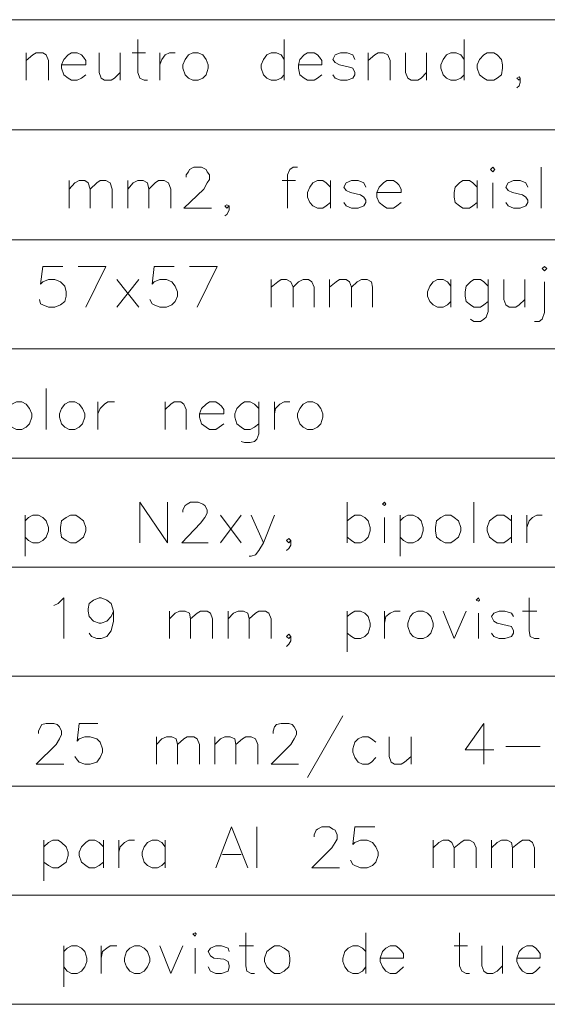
# Model space of a CAD drawing. Header units: millimetres. Extents: x 7 to 3083, y -677 to 294.
# Tile 168 of 256: x 1364 to 1384, y 72 to 110. Entities that reach past the tile are written whole.
import ezdxf

# ---------------------------------------------------------------- set-up
doc = ezdxf.new("R2010")
doc.units = ezdxf.units.MM
doc.layers.add('DGE_CONTORNOS', color=7, linetype='Continuous', lineweight=0)
doc.layers.add('DGE_DATOS', color=7, linetype='Continuous', lineweight=0)

# ---------------------------------------------------------------- blocks, each defined once
blk = doc.blocks.new('DGE_BT_005')
at = {"layer": 'DGE_CONTORNOS', "lineweight": 5}
for points in [[(23.5797, 109.7987), (201.9723, 109.7987)], [(23.5797, 105.5653), (201.9723, 105.5653)], [(23.5797, 101.332), (201.9723, 101.332)], [(23.5797, 97.141), (201.9723, 97.141)], [(23.5797, 92.95), (201.9723, 92.95)], [(23.5797, 88.759), (201.9723, 88.759)], [(23.5797, 84.568), (201.9723, 84.568)], [(23.5797, 80.3347), (201.9723, 80.3347)], [(23.5797, 76.1437), (201.9723, 76.1437)], [(23.5797, 71.9527), (201.9723, 71.9527)]]:
    blk.add_lwpolyline(points, dxfattribs=at)
at = {"layer": 'DGE_CONTORNOS', "lineweight": 13}
for points in [[(88.6883, 109.0367), (88.6883, 107.7667), (88.773, 107.555), (88.9423, 107.4704), (89.0693, 107.4704)], [(94.3187, 109.0367), (94.3187, 107.4704)], [(101.219, 109.0367), (101.219, 107.4704)], [(84.4127, 108.5287), (84.4127, 107.4704)], [(84.4127, 108.2324), (84.6667, 108.444), (84.7937, 108.5287), (85.0477, 108.5287), (85.1747, 108.444), (85.2593, 108.2324), (85.2593, 107.4704)], [(85.7673, 108.063), (86.6987, 108.063), (86.6987, 108.2324), (86.614, 108.3594), (86.5293, 108.444), (86.36, 108.5287), (86.1483, 108.5287), (86.0213, 108.444), (85.852, 108.2747), (85.7673, 108.063), (85.7673, 107.936), (85.852, 107.682), (86.0213, 107.555), (86.1483, 107.4704), (86.36, 107.4704), (86.5293, 107.555), (86.6987, 107.682)], [(87.2067, 108.5287), (87.2067, 107.7667), (87.2913, 107.555), (87.4183, 107.4704), (87.6723, 107.4704), (87.7993, 107.555), (88.011, 107.7667)], [(88.011, 108.5287), (88.011, 107.4704)], [(88.4767, 108.5287), (88.9847, 108.5287)], [(89.535, 108.5287), (89.535, 107.4704)], [(89.535, 108.063), (89.6197, 108.2747), (89.7467, 108.444), (89.916, 108.5287), (90.1277, 108.5287)], [(90.805, 108.5287), (90.6357, 108.444), (90.5087, 108.2747), (90.424, 108.063), (90.424, 107.936), (90.5087, 107.682), (90.6357, 107.555), (90.805, 107.4704), (91.0167, 107.4704), (91.186, 107.555), (91.313, 107.682), (91.3977, 107.936), (91.3977, 108.063), (91.313, 108.2747), (91.186, 108.444), (91.0167, 108.5287), (90.805, 108.5287)], [(94.3187, 108.2747), (94.1917, 108.444), (94.0223, 108.5287), (93.8107, 108.5287), (93.6413, 108.444), (93.5143, 108.2747), (93.4297, 108.063), (93.4297, 107.936), (93.5143, 107.682), (93.6413, 107.555), (93.8107, 107.4704), (94.0223, 107.4704), (94.1917, 107.555), (94.3187, 107.682)], [(94.869, 108.063), (95.758, 108.063), (95.758, 108.2324), (95.6733, 108.3594), (95.5887, 108.444), (95.4617, 108.5287), (95.2077, 108.5287), (95.0807, 108.444), (94.9113, 108.2747), (94.869, 108.063), (94.869, 107.936), (94.9113, 107.682), (95.0807, 107.555), (95.2077, 107.4704), (95.4617, 107.4704), (95.5887, 107.555), (95.758, 107.682)], [(97.028, 108.2747), (96.9433, 108.444), (96.7317, 108.5287), (96.4777, 108.5287), (96.266, 108.444), (96.1813, 108.2747), (96.266, 108.1477), (96.4353, 108.063), (96.8163, 107.9784), (96.9433, 107.936), (97.028, 107.7667), (97.028, 107.682), (96.9433, 107.555), (96.7317, 107.4704), (96.4777, 107.4704), (96.266, 107.555), (96.1813, 107.682)], [(97.536, 108.5287), (97.536, 107.4704)], [(97.536, 108.2324), (97.79, 108.444), (97.917, 108.5287), (98.1287, 108.5287), (98.298, 108.444), (98.3827, 108.2324), (98.3827, 107.4704)], [(98.9753, 108.5287), (98.9753, 107.7667), (99.06, 107.555), (99.187, 107.4704), (99.441, 107.4704), (99.568, 107.555), (99.7797, 107.7667)], [(99.7797, 108.5287), (99.7797, 107.4704)], [(101.219, 108.2747), (101.092, 108.444), (100.9227, 108.5287), (100.711, 108.5287), (100.5417, 108.444), (100.4147, 108.2747), (100.33, 108.063), (100.33, 107.936), (100.4147, 107.682), (100.5417, 107.555), (100.711, 107.4704), (100.9227, 107.4704), (101.092, 107.555), (101.219, 107.682)], [(102.108, 108.5287), (101.981, 108.444), (101.8117, 108.2747), (101.727, 108.063), (101.727, 107.936), (101.8117, 107.682), (101.981, 107.555), (102.108, 107.4704), (102.362, 107.4704), (102.489, 107.555), (102.6583, 107.682), (102.7007, 107.936), (102.7007, 108.063), (102.6583, 108.2747), (102.489, 108.444), (102.362, 108.5287), (102.108, 108.5287)], [(103.378, 107.555), (103.3357, 107.5974), (103.251, 107.555), (103.3357, 107.4704), (103.378, 107.555), (103.378, 107.3857), (103.3357, 107.2587), (103.251, 107.174)], [(90.551, 103.745), (90.551, 103.8297), (90.6357, 103.9567), (90.678, 104.0414), (90.8473, 104.126), (91.1437, 104.126), (91.313, 104.0414), (91.3553, 103.9567), (91.44, 103.8297), (91.44, 103.6604), (91.3553, 103.5333), (91.2283, 103.2794), (90.4663, 102.5597), (91.5247, 102.5597)], [(94.8267, 104.126), (94.6573, 104.126), (94.5303, 104.0414), (94.4457, 103.8297), (94.4457, 102.5597)], [(102.235, 104.0414), (102.3197, 104.126), (102.4043, 104.0414), (102.3197, 103.9567), (102.235, 104.0414)], [(104.1823, 104.126), (104.1823, 102.5597)], [(86.0637, 103.618), (86.0637, 102.5597)], [(86.0637, 103.2794), (86.2753, 103.5333), (86.4447, 103.618), (86.6563, 103.618), (86.7833, 103.5333), (86.868, 103.2794), (86.868, 102.5597)], [(86.868, 103.2794), (87.122, 103.5333), (87.249, 103.618), (87.4607, 103.618), (87.63, 103.5333), (87.7147, 103.2794), (87.7147, 102.5597)], [(88.3073, 103.618), (88.3073, 102.5597)], [(88.3073, 103.2794), (88.519, 103.5333), (88.6883, 103.618), (88.9, 103.618), (89.0693, 103.5333), (89.1117, 103.2794), (89.1117, 102.5597)], [(89.1117, 103.2794), (89.3657, 103.5333), (89.4927, 103.618), (89.7043, 103.618), (89.8737, 103.5333), (89.9583, 103.2794), (89.9583, 102.5597)], [(94.234, 103.618), (94.742, 103.618)], [(96.0967, 103.364), (95.9273, 103.5333), (95.8003, 103.618), (95.5887, 103.618), (95.4193, 103.5333), (95.2923, 103.364), (95.2077, 103.1524), (95.2077, 102.983), (95.2923, 102.7714), (95.4193, 102.6444), (95.5887, 102.5597), (95.8003, 102.5597), (95.9273, 102.6444), (96.0967, 102.7714)], [(96.0967, 103.618), (96.0967, 102.5597)], [(97.4513, 103.364), (97.3667, 103.5333), (97.155, 103.618), (96.901, 103.618), (96.6893, 103.5333), (96.6047, 103.364), (96.6893, 103.237), (96.8587, 103.1524), (97.2397, 103.0677), (97.3667, 102.983), (97.4513, 102.856), (97.4513, 102.7714), (97.3667, 102.6444), (97.155, 102.5597), (96.901, 102.5597), (96.6893, 102.6444), (96.6047, 102.7714)], [(97.8747, 103.1524), (98.806, 103.1524), (98.806, 103.2794), (98.7213, 103.4487), (98.6367, 103.5333), (98.5097, 103.618), (98.2557, 103.618), (98.1287, 103.5333), (97.9593, 103.364), (97.8747, 103.1524), (97.8747, 102.983), (97.9593, 102.7714), (98.1287, 102.6444), (98.2557, 102.5597), (98.5097, 102.5597), (98.6367, 102.6444), (98.806, 102.7714)], [(101.727, 103.364), (101.5577, 103.5333), (101.4307, 103.618), (101.1767, 103.618), (101.0497, 103.5333), (100.8803, 103.364), (100.838, 103.1524), (100.838, 102.983), (100.8803, 102.7714), (101.0497, 102.6444), (101.1767, 102.5597), (101.4307, 102.5597), (101.5577, 102.6444), (101.727, 102.7714)], [(101.727, 103.618), (101.727, 102.5597)], [(102.3197, 103.5333), (102.3197, 102.5597)], [(103.6743, 103.364), (103.5897, 103.5333), (103.378, 103.618), (103.124, 103.618), (102.9123, 103.5333), (102.8277, 103.364), (102.9123, 103.237), (103.0817, 103.1524), (103.4627, 103.0677), (103.5897, 102.983), (103.6743, 102.856), (103.6743, 102.7714), (103.5897, 102.6444), (103.378, 102.5597), (103.124, 102.5597), (102.9123, 102.6444), (102.8277, 102.7714)], [(92.202, 102.6444), (92.1173, 102.6867), (92.0327, 102.6444), (92.1173, 102.5597), (92.202, 102.6444), (92.202, 102.475), (92.1173, 102.3057), (92.0327, 102.2634)], [(85.8097, 100.316), (85.0477, 100.316), (84.963, 99.6387), (85.0477, 99.7234), (85.2593, 99.808), (85.5133, 99.808), (85.725, 99.7234), (85.8943, 99.554), (85.9367, 99.3423), (85.9367, 99.173), (85.8943, 98.9614), (85.725, 98.8344), (85.5133, 98.7497), (85.2593, 98.7497), (85.0477, 98.8344), (84.963, 98.8767), (84.9207, 99.046)], [(86.6987, 98.7497), (87.4607, 100.316), (86.4023, 100.316)], [(90.0853, 100.316), (89.3233, 100.316), (89.2387, 99.6387), (89.3233, 99.7234), (89.535, 99.808), (89.789, 99.808), (90.0007, 99.7234), (90.1277, 99.554), (90.2123, 99.3423), (90.2123, 99.173), (90.1277, 98.9614), (90.0007, 98.8344), (89.789, 98.7497), (89.535, 98.7497), (89.3233, 98.8344), (89.2387, 98.8767), (89.154, 99.046)], [(90.9743, 98.7497), (91.7363, 100.316), (90.678, 100.316)], [(104.2247, 100.2313), (104.3093, 100.316), (104.394, 100.2313), (104.3093, 100.1467), (104.2247, 100.2313)], [(87.884, 99.808), (88.7307, 98.7497)], [(88.7307, 99.808), (87.884, 98.7497)], [(93.8107, 99.808), (93.8107, 98.7497)], [(93.8107, 99.5117), (94.0647, 99.7234), (94.1917, 99.808), (94.4033, 99.808), (94.5727, 99.7234), (94.6573, 99.5117), (94.6573, 98.7497)], [(94.6573, 99.5117), (94.869, 99.7234), (95.0383, 99.808), (95.25, 99.808), (95.377, 99.7234), (95.4617, 99.5117), (95.4617, 98.7497)], [(96.0543, 99.808), (96.0543, 98.7497)], [(96.0543, 99.5117), (96.3083, 99.7234), (96.4353, 99.808), (96.6893, 99.808), (96.8163, 99.7234), (96.901, 99.5117), (96.901, 98.7497)], [(96.901, 99.5117), (97.1127, 99.7234), (97.282, 99.808), (97.4937, 99.808), (97.663, 99.7234), (97.7053, 99.5117), (97.7053, 98.7497)], [(100.711, 99.554), (100.584, 99.7234), (100.4147, 99.808), (100.203, 99.808), (100.0337, 99.7234), (99.9067, 99.554), (99.822, 99.3423), (99.822, 99.173), (99.9067, 98.9614), (100.0337, 98.8344), (100.203, 98.7497), (100.4147, 98.7497), (100.584, 98.8344), (100.711, 98.9614)], [(100.711, 99.808), (100.711, 98.7497)], [(102.1503, 99.554), (101.981, 99.7234), (101.854, 99.808), (101.6, 99.808), (101.473, 99.7234), (101.3037, 99.554), (101.2613, 99.3423), (101.2613, 99.173), (101.3037, 98.9614), (101.473, 98.8344), (101.6, 98.7497), (101.854, 98.7497), (101.981, 98.8344), (102.1503, 98.9614)], [(102.1503, 99.808), (102.1503, 98.5804), (102.0657, 98.3687), (101.981, 98.284), (101.854, 98.1993), (101.6, 98.1993), (101.473, 98.284)], [(102.743, 99.808), (102.743, 99.046), (102.8277, 98.8344), (102.9547, 98.7497), (103.2087, 98.7497), (103.3357, 98.8344), (103.5473, 99.046)], [(103.5473, 99.808), (103.5473, 98.7497)], [(104.3093, 99.7234), (104.3093, 98.538), (104.2247, 98.284), (104.0977, 98.1993), (103.9283, 98.1993)], [(85.1747, 95.617), (85.1747, 94.0507)], [(84.0317, 95.109), (83.8623, 95.0243), (83.7353, 94.855), (83.6507, 94.6434), (83.6507, 94.5164), (83.7353, 94.2624), (83.8623, 94.1354), (84.0317, 94.0507), (84.2433, 94.0507), (84.4127, 94.1354), (84.5397, 94.2624), (84.6243, 94.5164), (84.6243, 94.6434), (84.5397, 94.855), (84.4127, 95.0243), (84.2433, 95.109), (84.0317, 95.109)], [(86.0637, 95.109), (85.8943, 95.0243), (85.7673, 94.855), (85.6827, 94.6434), (85.6827, 94.5164), (85.7673, 94.2624), (85.8943, 94.1354), (86.0637, 94.0507), (86.2753, 94.0507), (86.4447, 94.1354), (86.5717, 94.2624), (86.6563, 94.5164), (86.6563, 94.6434), (86.5717, 94.855), (86.4447, 95.0243), (86.2753, 95.109), (86.0637, 95.109)], [(87.1643, 95.109), (87.1643, 94.0507)], [(87.1643, 94.6434), (87.249, 94.855), (87.4183, 95.0243), (87.5453, 95.109), (87.7993, 95.109)], [(89.7467, 95.109), (89.7467, 94.0507)], [(89.7467, 94.8127), (89.9583, 95.0243), (90.0853, 95.109), (90.3393, 95.109), (90.4663, 95.0243), (90.551, 94.8127), (90.551, 94.0507)], [(91.059, 94.6434), (91.9903, 94.6434), (91.9903, 94.8127), (91.9057, 94.9397), (91.821, 95.0243), (91.694, 95.109), (91.44, 95.109), (91.313, 95.0243), (91.1437, 94.855), (91.059, 94.6434), (91.059, 94.5164), (91.1437, 94.2624), (91.313, 94.1354), (91.44, 94.0507), (91.694, 94.0507), (91.821, 94.1354), (91.9903, 94.2624)], [(93.345, 94.855), (93.1757, 95.0243), (93.0063, 95.109), (92.7947, 95.109), (92.6677, 95.0243), (92.4983, 94.855), (92.4137, 94.6434), (92.4137, 94.5164), (92.4983, 94.2624), (92.6677, 94.1354), (92.7947, 94.0507), (93.0063, 94.0507), (93.1757, 94.1354), (93.345, 94.2624)], [(93.345, 95.109), (93.345, 93.8813), (93.2603, 93.6697), (93.1757, 93.585), (93.0063, 93.5427), (92.7947, 93.5427), (92.6677, 93.585)], [(93.9377, 95.109), (93.9377, 94.0507)], [(93.9377, 94.6434), (93.98, 94.855), (94.1493, 95.0243), (94.3187, 95.109), (94.5303, 95.109)], [(95.2077, 95.109), (95.0383, 95.0243), (94.9113, 94.855), (94.8267, 94.6434), (94.8267, 94.5164), (94.9113, 94.2624), (95.0383, 94.1354), (95.2077, 94.0507), (95.4193, 94.0507), (95.5887, 94.1354), (95.7157, 94.2624), (95.8003, 94.5164), (95.8003, 94.6434), (95.7157, 94.855), (95.5887, 95.0243), (95.4193, 95.109), (95.2077, 95.109)], [(88.773, 89.6903), (88.773, 91.2567), (89.8313, 89.6903), (89.8313, 91.2567)], [(90.424, 90.8757), (90.424, 90.9604), (90.5087, 91.1297), (90.5933, 91.172), (90.7203, 91.2567), (91.0167, 91.2567), (91.186, 91.172), (91.2707, 91.1297), (91.3553, 90.9604), (91.3553, 90.8333), (91.2707, 90.664), (91.1013, 90.4524), (90.3817, 89.6903), (91.3977, 89.6903)], [(96.7317, 91.2567), (96.7317, 89.6903)], [(98.0863, 91.172), (98.171, 91.2567), (98.2133, 91.172), (98.171, 91.1297), (98.0863, 91.172)], [(101.6, 91.2567), (101.6, 89.6903)], [(84.3703, 90.7487), (84.3703, 89.1824)], [(84.3703, 90.537), (84.4973, 90.664), (84.6667, 90.7487), (84.8783, 90.7487), (85.0477, 90.664), (85.1747, 90.537), (85.2593, 90.283), (85.2593, 90.156), (85.1747, 89.902), (85.0477, 89.775), (84.8783, 89.6903), (84.6667, 89.6903), (84.4973, 89.775), (84.3703, 89.902)], [(86.106, 90.7487), (85.9367, 90.664), (85.7673, 90.537), (85.725, 90.283), (85.725, 90.156), (85.7673, 89.902), (85.9367, 89.775), (86.106, 89.6903), (86.3177, 89.6903), (86.4447, 89.775), (86.614, 89.902), (86.6987, 90.156), (86.6987, 90.283), (86.614, 90.537), (86.4447, 90.664), (86.3177, 90.7487), (86.106, 90.7487)], [(91.8633, 90.7487), (92.6677, 89.6903)], [(92.6677, 90.7487), (91.8633, 89.6903)], [(93.0487, 90.7487), (93.5143, 89.6903), (93.9377, 90.7487)], [(96.7317, 90.537), (96.901, 90.664), (97.028, 90.7487), (97.2397, 90.7487), (97.409, 90.664), (97.536, 90.537), (97.6207, 90.283), (97.6207, 90.156), (97.536, 89.902), (97.409, 89.775), (97.2397, 89.6903), (97.028, 89.6903), (96.901, 89.775), (96.7317, 89.902)], [(98.171, 90.664), (98.171, 89.6903)], [(98.7637, 90.7487), (98.7637, 89.1824)], [(98.7637, 90.537), (98.8907, 90.664), (99.06, 90.7487), (99.2717, 90.7487), (99.441, 90.664), (99.568, 90.537), (99.6527, 90.283), (99.6527, 90.156), (99.568, 89.902), (99.441, 89.775), (99.2717, 89.6903), (99.06, 89.6903), (98.8907, 89.775), (98.7637, 89.902)], [(100.4993, 90.7487), (100.33, 90.664), (100.1607, 90.537), (100.1183, 90.283), (100.1183, 90.156), (100.1607, 89.902), (100.33, 89.775), (100.4993, 89.6903), (100.711, 89.6903), (100.838, 89.775), (101.0073, 89.902), (101.092, 90.156), (101.092, 90.283), (101.0073, 90.537), (100.838, 90.664), (100.711, 90.7487), (100.4993, 90.7487)], [(103.0393, 90.537), (102.87, 90.664), (102.743, 90.7487), (102.489, 90.7487), (102.362, 90.664), (102.1927, 90.537), (102.108, 90.283), (102.108, 90.156), (102.1927, 89.902), (102.362, 89.775), (102.489, 89.6903), (102.743, 89.6903), (102.87, 89.775), (103.0393, 89.902)], [(103.0393, 90.7487), (103.0393, 89.6903)], [(103.632, 90.7487), (103.632, 89.6903)], [(103.632, 90.283), (103.7167, 90.537), (103.8437, 90.664), (104.013, 90.7487), (104.2247, 90.7487)], [(94.5727, 89.775), (94.488, 89.8597), (94.4033, 89.775), (94.488, 89.6903), (94.5727, 89.775), (94.5727, 89.6057), (94.488, 89.4787), (94.4033, 89.394)], [(93.5143, 89.6903), (93.345, 89.394), (93.218, 89.2247), (93.0487, 89.1824), (92.964, 89.1824)], [(85.471, 87.2774), (85.6403, 87.362), (85.852, 87.5737), (85.852, 86.0074)], [(87.757, 87.0657), (87.6723, 86.854), (87.503, 86.6847), (87.2913, 86.6), (87.2067, 86.6), (86.995, 86.6847), (86.8257, 86.854), (86.7833, 87.0657), (86.7833, 87.1504), (86.8257, 87.362), (86.995, 87.489), (87.2067, 87.5737), (87.2913, 87.5737), (87.503, 87.489), (87.6723, 87.362), (87.757, 87.0657), (87.757, 86.6847), (87.6723, 86.3037), (87.503, 86.092), (87.2913, 86.0074), (87.122, 86.0074), (86.9103, 86.092), (86.8257, 86.219)], [(101.6847, 87.489), (101.7693, 87.5737), (101.8117, 87.489), (101.7693, 87.4467), (101.6847, 87.489)], [(103.7167, 87.5737), (103.7167, 86.3037), (103.759, 86.092), (103.9283, 86.0074), (104.0977, 86.0074)], [(89.916, 87.0657), (89.916, 86.0074)], [(89.916, 86.7694), (90.1277, 86.981), (90.297, 87.0657), (90.5087, 87.0657), (90.678, 86.981), (90.7203, 86.7694), (90.7203, 86.0074)], [(90.7203, 86.7694), (90.9743, 86.981), (91.1013, 87.0657), (91.3553, 87.0657), (91.4823, 86.981), (91.567, 86.7694), (91.567, 86.0074)], [(92.1597, 87.0657), (92.1597, 86.0074)], [(92.1597, 86.7694), (92.3713, 86.981), (92.5407, 87.0657), (92.7523, 87.0657), (92.9217, 86.981), (92.964, 86.7694), (92.964, 86.0074)], [(92.964, 86.7694), (93.218, 86.981), (93.345, 87.0657), (93.599, 87.0657), (93.726, 86.981), (93.8107, 86.7694), (93.8107, 86.0074)], [(96.7317, 87.0657), (96.7317, 85.4994)], [(96.7317, 86.854), (96.901, 86.981), (97.028, 87.0657), (97.2397, 87.0657), (97.409, 86.981), (97.536, 86.854), (97.6207, 86.6), (97.6207, 86.473), (97.536, 86.219), (97.409, 86.092), (97.2397, 86.0074), (97.028, 86.0074), (96.901, 86.092), (96.7317, 86.219)], [(98.171, 87.0657), (98.171, 86.0074)], [(98.171, 86.6), (98.2133, 86.854), (98.3827, 86.981), (98.552, 87.0657), (98.7637, 87.0657)], [(99.441, 87.0657), (99.2717, 86.981), (99.1447, 86.854), (99.06, 86.6), (99.06, 86.473), (99.1447, 86.219), (99.2717, 86.092), (99.441, 86.0074), (99.6527, 86.0074), (99.822, 86.092), (99.949, 86.219), (100.0337, 86.473), (100.0337, 86.6), (99.949, 86.854), (99.822, 86.981), (99.6527, 87.0657), (99.441, 87.0657)], [(100.4147, 87.0657), (100.838, 86.0074), (101.3037, 87.0657)], [(103.124, 86.854), (103.0393, 86.981), (102.7853, 87.0657), (102.5737, 87.0657), (102.362, 86.981), (102.2773, 86.854), (102.362, 86.6847), (102.489, 86.6), (102.87, 86.5154), (103.0393, 86.473), (103.124, 86.3037), (103.124, 86.219), (103.0393, 86.092), (102.7853, 86.0074), (102.5737, 86.0074), (102.362, 86.092), (102.2773, 86.219)], [(103.4627, 87.0657), (104.013, 87.0657)], [(101.7693, 86.981), (101.7693, 86.0074)], [(94.5727, 86.092), (94.488, 86.1767), (94.4033, 86.092), (94.488, 86.0074), (94.5727, 86.092), (94.5727, 85.9227), (94.488, 85.7957), (94.4033, 85.711)], [(96.5623, 83.044), (95.2077, 80.6734)], [(84.8783, 82.3667), (84.8783, 82.4514), (84.963, 82.6207), (85.0053, 82.7054), (85.1747, 82.7477), (85.471, 82.7477), (85.598, 82.7054), (85.6827, 82.6207), (85.7673, 82.4514), (85.7673, 82.3244), (85.6827, 82.155), (85.5557, 81.9434), (84.7937, 81.1814), (85.852, 81.1814)], [(87.1643, 82.7477), (86.4447, 82.7477), (86.36, 82.0704), (86.4447, 82.155), (86.6563, 82.2397), (86.868, 82.2397), (87.122, 82.155), (87.249, 82.028), (87.3337, 81.774), (87.3337, 81.647), (87.249, 81.4354), (87.122, 81.266), (86.868, 81.1814), (86.6563, 81.1814), (86.4447, 81.266), (86.36, 81.3507), (86.2753, 81.4777)], [(93.8953, 82.3667), (93.8953, 82.4514), (93.9377, 82.6207), (94.0223, 82.7054), (94.1917, 82.7477), (94.488, 82.7477), (94.615, 82.7054), (94.6997, 82.6207), (94.7843, 82.4514), (94.7843, 82.3244), (94.6997, 82.155), (94.5727, 81.9434), (93.8107, 81.1814), (94.869, 81.1814)], [(101.981, 82.7477), (101.2613, 81.7317), (102.362, 81.7317)], [(101.981, 82.7477), (101.981, 81.1814)], [(89.408, 82.2397), (89.408, 81.1814)], [(89.408, 81.9434), (89.6197, 82.155), (89.789, 82.2397), (90.0007, 82.2397), (90.17, 82.155), (90.2123, 81.9434), (90.2123, 81.1814)], [(90.2123, 81.9434), (90.4663, 82.155), (90.5933, 82.2397), (90.8473, 82.2397), (90.9743, 82.155), (91.059, 81.9434), (91.059, 81.1814)], [(91.6517, 82.2397), (91.6517, 81.1814)], [(91.6517, 81.9434), (91.8633, 82.155), (92.0327, 82.2397), (92.2443, 82.2397), (92.4137, 82.155), (92.456, 81.9434), (92.456, 81.1814)], [(92.456, 81.9434), (92.71, 82.155), (92.837, 82.2397), (93.0487, 82.2397), (93.218, 82.155), (93.3027, 81.9434), (93.3027, 81.1814)], [(97.8323, 82.028), (97.663, 82.155), (97.536, 82.2397), (97.3243, 82.2397), (97.155, 82.155), (97.028, 82.028), (96.9433, 81.774), (96.9433, 81.647), (97.028, 81.4354), (97.155, 81.266), (97.3243, 81.1814), (97.536, 81.1814), (97.663, 81.266), (97.8323, 81.4354)], [(98.3403, 82.2397), (98.3403, 81.4777), (98.425, 81.266), (98.552, 81.1814), (98.806, 81.1814), (98.933, 81.266), (99.187, 81.4777)], [(99.187, 82.2397), (99.187, 81.1814)], [(102.8277, 81.8587), (104.14, 81.8587)], [(91.694, 77.202), (92.2867, 78.7684), (92.9217, 77.202)], [(93.2603, 78.7684), (93.2603, 77.202)], [(95.4617, 78.3874), (95.4617, 78.472), (95.5463, 78.6414), (95.5887, 78.6837), (95.758, 78.7684), (96.0543, 78.7684), (96.1813, 78.6837), (96.266, 78.6414), (96.3507, 78.472), (96.3507, 78.3027), (96.266, 78.1757), (96.139, 77.964), (95.377, 77.202), (96.4353, 77.202)], [(97.79, 78.7684), (97.028, 78.7684), (96.9433, 78.091), (97.028, 78.1757), (97.2397, 78.2604), (97.4937, 78.2604), (97.7053, 78.1757), (97.8323, 78.0064), (97.917, 77.7947), (97.917, 77.6677), (97.8323, 77.4137), (97.7053, 77.2867), (97.4937, 77.202), (97.2397, 77.202), (97.028, 77.2867), (96.9433, 77.329), (96.8587, 77.4984)], [(85.09, 78.2604), (85.09, 76.694)], [(85.09, 78.0064), (85.2593, 78.1757), (85.4287, 78.2604), (85.6403, 78.2604), (85.7673, 78.1757), (85.9367, 78.0064), (86.0213, 77.7947), (86.0213, 77.6677), (85.9367, 77.4137), (85.7673, 77.2867), (85.6403, 77.202), (85.4287, 77.202), (85.2593, 77.2867), (85.09, 77.4137)], [(87.376, 78.0064), (87.2067, 78.1757), (87.0373, 78.2604), (86.8257, 78.2604), (86.6987, 78.1757), (86.5293, 78.0064), (86.4447, 77.7947), (86.4447, 77.6677), (86.5293, 77.4137), (86.6987, 77.2867), (86.8257, 77.202), (87.0373, 77.202), (87.2067, 77.2867), (87.376, 77.4137)], [(87.376, 78.2604), (87.376, 77.202)], [(87.9687, 78.2604), (87.9687, 77.202)], [(87.9687, 77.7947), (88.011, 78.0064), (88.1803, 78.1757), (88.3497, 78.2604), (88.5613, 78.2604)], [(89.7467, 78.0064), (89.6197, 78.1757), (89.4503, 78.2604), (89.2387, 78.2604), (89.0693, 78.1757), (88.9423, 78.0064), (88.8577, 77.7947), (88.8577, 77.6677), (88.9423, 77.4137), (89.0693, 77.2867), (89.2387, 77.202), (89.4503, 77.202), (89.6197, 77.2867), (89.7467, 77.4137)], [(89.7467, 78.2604), (89.7467, 77.202)], [(100.0337, 78.2604), (100.0337, 77.202)], [(100.0337, 77.964), (100.2453, 78.1757), (100.4147, 78.2604), (100.6263, 78.2604), (100.7533, 78.1757), (100.838, 77.964), (100.838, 77.202)], [(100.838, 77.964), (101.092, 78.1757), (101.219, 78.2604), (101.4307, 78.2604), (101.6, 78.1757), (101.6847, 77.964), (101.6847, 77.202)], [(102.2773, 78.2604), (102.2773, 77.202)], [(102.2773, 77.964), (102.489, 78.1757), (102.6583, 78.2604), (102.87, 78.2604), (103.0393, 78.1757), (103.0817, 77.964), (103.0817, 77.202)], [(103.0817, 77.964), (103.3357, 78.1757), (103.4627, 78.2604), (103.7167, 78.2604), (103.8437, 78.1757), (103.9283, 77.964), (103.9283, 77.202)], [(91.948, 77.71), (92.6677, 77.71)], [(90.805, 74.662), (90.8897, 74.7044), (90.932, 74.662), (90.8897, 74.5774), (90.805, 74.662)], [(92.837, 74.7044), (92.837, 73.4344), (92.8793, 73.2227), (93.0487, 73.138), (93.1757, 73.138)], [(97.4513, 74.7044), (97.4513, 73.138)], [(101.0497, 74.7044), (101.0497, 73.4344), (101.1343, 73.2227), (101.3037, 73.138), (101.4307, 73.138)], [(85.852, 74.1964), (85.852, 72.63)], [(85.852, 73.9847), (85.979, 74.1117), (86.1483, 74.1964), (86.36, 74.1964), (86.5293, 74.1117), (86.6563, 73.9847), (86.741, 73.7307), (86.741, 73.6037), (86.6563, 73.392), (86.5293, 73.2227), (86.36, 73.138), (86.1483, 73.138), (85.979, 73.2227), (85.852, 73.392)], [(87.2913, 74.1964), (87.2913, 73.138)], [(87.2913, 73.7307), (87.3337, 73.9847), (87.503, 74.1117), (87.63, 74.1964), (87.884, 74.1964)], [(88.5613, 74.1964), (88.392, 74.1117), (88.265, 73.9847), (88.1803, 73.7307), (88.1803, 73.6037), (88.265, 73.392), (88.392, 73.2227), (88.5613, 73.138), (88.773, 73.138), (88.9423, 73.2227), (89.0693, 73.392), (89.154, 73.6037), (89.154, 73.7307), (89.0693, 73.9847), (88.9423, 74.1117), (88.773, 74.1964), (88.5613, 74.1964)], [(89.535, 74.1964), (89.9583, 73.138), (90.424, 74.1964)], [(92.202, 73.9847), (92.1597, 74.1117), (91.9057, 74.1964), (91.694, 74.1964), (91.4823, 74.1117), (91.3977, 73.9847), (91.4823, 73.8154), (91.6093, 73.7307), (91.9903, 73.6884), (92.1597, 73.6037), (92.202, 73.4344), (92.202, 73.392), (92.1597, 73.2227), (91.9057, 73.138), (91.694, 73.138), (91.4823, 73.2227), (91.3977, 73.392)], [(92.583, 74.1964), (93.1333, 74.1964)], [(93.9377, 74.1964), (93.8107, 74.1117), (93.6413, 73.9847), (93.5567, 73.7307), (93.5567, 73.6037), (93.6413, 73.392), (93.8107, 73.2227), (93.9377, 73.138), (94.1493, 73.138), (94.3187, 73.2227), (94.488, 73.392), (94.5303, 73.6037), (94.5303, 73.7307), (94.488, 73.9847), (94.3187, 74.1117), (94.1493, 74.1964), (93.9377, 74.1964)], [(97.4513, 73.9847), (97.3243, 74.1117), (97.155, 74.1964), (96.9433, 74.1964), (96.774, 74.1117), (96.647, 73.9847), (96.5623, 73.7307), (96.5623, 73.6037), (96.647, 73.392), (96.774, 73.2227), (96.9433, 73.138), (97.155, 73.138), (97.3243, 73.2227), (97.4513, 73.392)], [(98.0017, 73.7307), (98.8907, 73.7307), (98.8907, 73.9), (98.806, 74.027), (98.7213, 74.1117), (98.5943, 74.1964), (98.3827, 74.1964), (98.2133, 74.1117), (98.0863, 73.9847), (98.0017, 73.7307), (98.0017, 73.6037), (98.0863, 73.392), (98.2133, 73.2227), (98.3827, 73.138), (98.5943, 73.138), (98.7213, 73.2227), (98.8907, 73.392)], [(100.838, 74.1964), (101.346, 74.1964)], [(101.8963, 74.1964), (101.8963, 73.4344), (101.981, 73.2227), (102.108, 73.138), (102.3197, 73.138), (102.489, 73.2227), (102.7007, 73.4344)], [(102.7007, 74.1964), (102.7007, 73.138)], [(103.251, 73.7307), (104.14, 73.7307), (104.14, 73.9), (104.0553, 74.027), (103.9707, 74.1117), (103.8437, 74.1964), (103.632, 74.1964), (103.4627, 74.1117), (103.3357, 73.9847), (103.251, 73.7307), (103.251, 73.6037), (103.3357, 73.392), (103.4627, 73.2227), (103.632, 73.138), (103.8437, 73.138), (103.9707, 73.2227), (104.14, 73.392)], [(90.8897, 74.1117), (90.8897, 73.138)]]:
    blk.add_lwpolyline(points, dxfattribs=at)
at = {"layer": 'DGE_DATOS', "flags": 1}
for tag, p in [('NORMA', (12, -5)), ('LAMINA', (12, -8)), ('PAGINA_PDF', (12, -11))]:
    blk.add_attdef(tag, p, '', height=1.5, dxfattribs=at)

msp = doc.modelspace()

# ---------------------------------------------------------------- block references
msp.add_blockref('DGE_BT_005', (1280, 0))

doc.saveas('drawing.dxf')
